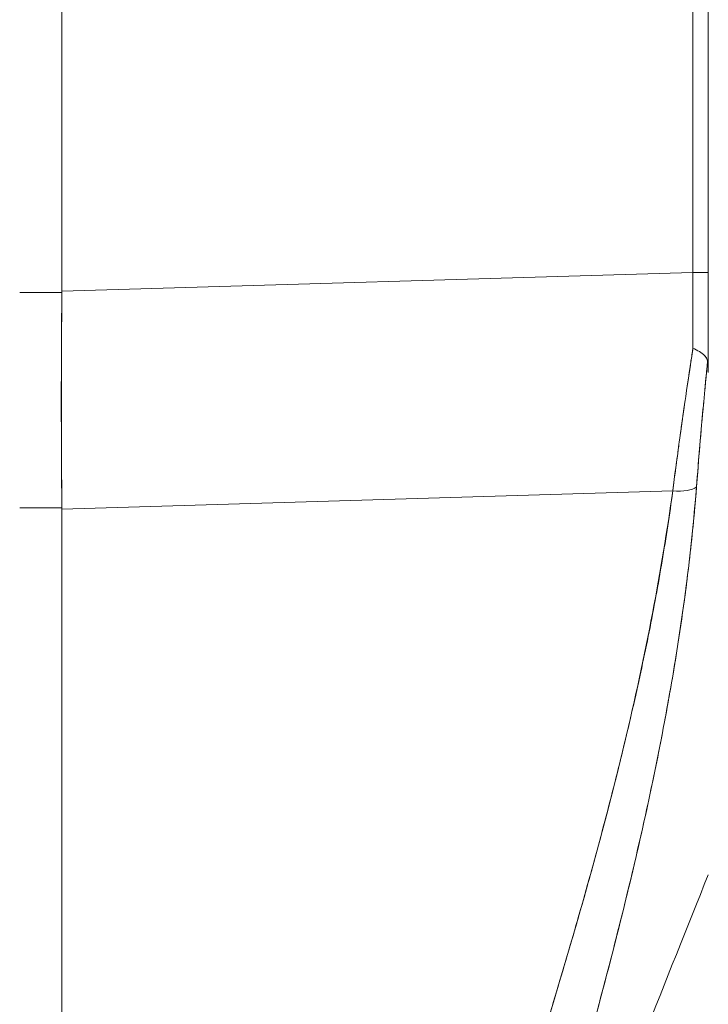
# Model space of a CAD drawing. Header units: inches. Extents: x 16 to 463, y 31 to 294.
# Tile 49 of 110: x 122.732 to 123.461, y 177.577 to 178.618. Entities that reach past the tile are written whole.
import ezdxf

# ---------------------------------------------------------------- set-up
doc = ezdxf.new("R2010")
doc.units = ezdxf.units.IN
doc.header["$LTSCALE"] = 28.571429
doc.header["$MEASUREMENT"] = 0
for name, color, linetype, lineweight in [('Hatch (ANSI)', 7, 'Continuous', 5), ('Symbol (ANSI)', 7, 'Continuous', 5), ('Visible (ANSI)', 7, 'Continuous', 5)]:
    doc.layers.add(name, color=color, linetype=linetype, lineweight=lineweight)
doc.styles.add('ROMANS', font='romans.shx')
doc.dimstyles.new('Default (ANSI)$7', dxfattribs={"dimscale": 28.571429, "dimtxt": 0.1, "dimasz": 0.098425, "dimexe": 0.125, "dimexo": 0.0625, "dimgap": 0.031496, "dimtad": 0, "dimtih": 1, "dimtoh": 1, "dimrnd": 1e-08, "dimzin": 0, "dimdsep": 46, "dimtxsty": 'ROMANS', "dimcen": 0.09, "dimdle": 0.393701, "dimclrd": 256, "dimclre": 256, "dimclrt": 256, "dimadec": 0, "dimazin": 0, "dimtfac": 1, "dimtofl": 0, "dimtmove": 0, "dimatfit": 3, "dimfxl": 1, "dimtolj": 1, "dimtzin": 0, "dimlwd": -1, "dimlwe": -1, "dimarcsym": 0})

msp = doc.modelspace()

# ---------------------------------------------------------------- hatches: boundary and pattern name
at = {"layer": 'Hatch (ANSI)'}
h = msp.add_hatch(dxfattribs=at)
h.set_pattern_fill('ANSI31', color=256, scale=28.5714, angle=105, style=0)
edge = h.paths.add_edge_path()
edge.add_line((121.8574, 218.6036), (122.5761, 218.6036))
edge.add_ellipse((122.5761, 218.5724), major_axis=(0, 0.0312), ratio=1, start_angle=270, end_angle=360, ccw=False)
edge.add_line((122.6074, 218.5724), (122.6074, 138.6349))
edge.add_ellipse((122.5761, 138.6349), major_axis=(0.0313, 0), ratio=1, start_angle=270, end_angle=360, ccw=False)
edge.add_line((122.5761, 138.6036), (121.8574, 138.6036))
edge.add_line((121.8574, 138.6036), (121.8574, 138.4786))
edge.add_line((121.8574, 138.4786), (122.5761, 138.4786))
edge.add_ellipse((122.5761, 138.6349), major_axis=(0, -0.1563), ratio=1, start_angle=0, end_angle=90)
edge.add_line((122.7324, 138.6349), (122.7324, 218.5724))
edge.add_ellipse((122.5761, 218.5724), major_axis=(0.1562, 0), ratio=1, start_angle=0, end_angle=90)
edge.add_line((122.5761, 218.7286), (121.8574, 218.7286))
edge.add_line((121.8574, 218.7286), (121.8574, 218.6036))

# ---------------------------------------------------------------- linework, layer by layer
at = {"layer": 'Visible (ANSI)'}
for p, q in [((122.777, 179.3952), (122.777, 178.3311)), ((122.777, 178.3311), (122.777, 179.3952)), ((123.4445, 178.351), (123.4445, 179.2773)), ((123.4445, 179.2773), (123.4445, 178.351)), ((123.4607, 179.2773), (123.4607, 178.351)), ((122.777, 178.3311), (123.4445, 178.351)), ((123.4445, 178.351), (122.777, 178.3311)), ((122.777, 178.3298), (122.777, 178.3311)), ((122.777, 178.3298), (122.7324, 178.3298)), ((122.7324, 178.3298), (122.777, 178.3298)), ((123.4231, 178.1197), (122.777, 178.1005)), ((122.777, 178.1005), (123.4231, 178.1197)), ((122.7324, 178.1018), (122.777, 178.1018)), ((122.777, 178.1018), (122.7324, 178.1018)), ((122.777, 178.1005), (122.777, 178.1018)), ((122.9174, 178.1047), (122.9174, 178.1047)), ((123.4214, 178.1069), (123.4214, 178.1074)), ((123.4214, 178.1074), (123.4214, 178.1069)), ((122.777, 178.1005), (122.777, 176.6955)), ((122.777, 176.6955), (122.777, 178.1005)), ((123.3959, 177.784), (123.3959, 177.784)), ((123.3959, 177.784), (123.3959, 177.784)), ((123.3916, 177.7648), (123.3916, 177.7648)), ((123.3916, 177.7648), (123.3916, 177.7648))]:
    msp.add_line(p, q, dxfattribs=at)
for centre, major_axis, ratio, start_param, end_param in [((123.4411, 178.3502), (-0.0006, 0.6986), 0.004751, 4.598699, 4.713533), ((123.441, 178.351), (0.0197, 0), 0.001274, 0.000001, 1.396264), ((123.4411, 178.3502), (0.0006, -0.6986), 0.004766, 1.457106, 1.571939), ((123.441, 178.351), (0.0197, 0), 0.001274, 0, 1.396263), ((123.4607, 178.4075), (0, 0.7052), 0.00001, 1.651088, 1.80192), ((122.8204, 178.3284), (-0.0073, -0.6885), 0.063015, 4.711075, 5.048502), ((123.4176, 178.1327), (0.033, -0.005), 0.369446, 4.934676, 5.954037), ((123.4176, 178.1327), (0.033, -0.005), 0.369446, 4.934676, 5.954036), ((123.4135, 177.8361), (0.0118, 0), 0.607629, 3.991151, 3.991238), ((123.4135, 177.8361), (-0.0118, 0), 0.607629, 0.849545, 0.849633), ((123.4065, 177.8163), (-0.0092, 0.00741), 0.041164, 1.231443, 1.231559), ((123.4065, 177.8163), (0.0092, -0.00741), 0.041184, 4.373039, 4.373155)]:
    msp.add_ellipse(centre, major_axis=major_axis, ratio=ratio, start_param=start_param, end_param=end_param, dxfattribs=at)
for points, knots in [([(122.777, 178.3298), (122.777, 178.3299), (122.777, 178.3301), (122.777, 178.3302), (122.777, 178.3304), (122.777, 178.3305), (122.777, 178.3307), (122.777, 178.3308), (122.777, 178.331), (122.777, 178.3311)], [0, 0, 0, 0, 0.333333, 0.333333, 0.333333, 0.666667, 0.666667, 0.666667, 1, 1, 1, 1]), ([(122.777, 178.1018), (122.7768, 178.1262), (122.7766, 178.151), (122.7765, 178.1762), (122.7764, 178.2014), (122.7764, 178.2269), (122.7765, 178.2525), (122.7766, 178.2782), (122.7768, 178.304), (122.777, 178.3298)], [0, 0, 0, 0, 0.333333, 0.333333, 0.333333, 0.666667, 0.666667, 0.666667, 1, 1, 1, 1]), ([(123.4445, 178.2709), (123.4419, 178.2537), (123.4393, 178.2366), (123.4368, 178.2197), (123.4344, 178.2027), (123.432, 178.1858), (123.4297, 178.1692), (123.4274, 178.1525), (123.4252, 178.136), (123.4231, 178.1197)], [0, 0, 0, 0, 0.333333, 0.333333, 0.333333, 0.666667, 0.666667, 0.666667, 1, 1, 1, 1]), ([(123.4231, 178.1197), (123.4246, 178.1308), (123.426, 178.142), (123.4276, 178.1533), (123.4283, 178.1586), (123.429, 178.1639), (123.4297, 178.1692), (123.4305, 178.1752), (123.4314, 178.1813), (123.4322, 178.1874), (123.4337, 178.1981), (123.4353, 178.2089), (123.4368, 178.2196), (123.4369, 178.2204), (123.4371, 178.2212), (123.4372, 178.222), (123.4389, 178.2336), (123.4406, 178.2452), (123.4424, 178.2569), (123.4431, 178.2616), (123.4438, 178.2662), (123.4445, 178.2709)], [0, 0, 0, 0, 0.227322, 0.227322, 0.227322, 0.333333, 0.333333, 0.333333, 0.45463, 0.45463, 0.45463, 0.666667, 0.666667, 0.666667, 0.681967, 0.681967, 0.681967, 0.9093, 0.9093, 0.9093, 1, 1, 1, 1]), ([(123.46, 178.2575), (123.4596, 178.2589), (123.4589, 178.2602), (123.4581, 178.2614), (123.4577, 178.262), (123.4573, 178.2625), (123.4568, 178.263), (123.4553, 178.2646), (123.4535, 178.2659), (123.4514, 178.2672), (123.4493, 178.2685), (123.4469, 178.2698), (123.4445, 178.2709)], [0, 0, 0, 0, 0.227317, 0.227317, 0.227317, 0.333333, 0.333333, 0.333333, 0.666667, 0.666667, 0.666667, 1, 1, 1, 1]), ([(123.4445, 178.2709), (123.4469, 178.2698), (123.4493, 178.2685), (123.4514, 178.2672), (123.4535, 178.2659), (123.4554, 178.2646), (123.4568, 178.263), (123.4583, 178.2614), (123.4593, 178.2595), (123.46, 178.2575)], [0, 0, 0, 0, 0.333333, 0.333333, 0.333333, 0.666667, 0.666667, 0.666667, 1, 1, 1, 1]), ([(123.46, 178.2575), (123.4585, 178.2422), (123.4571, 178.227), (123.4557, 178.212), (123.4543, 178.197), (123.453, 178.1822), (123.4518, 178.1675), (123.4505, 178.1528), (123.4494, 178.1384), (123.4483, 178.1241)], [0, 0, 0, 0, 0.3333333, 0.3333333, 0.3333333, 0.6666667, 0.6666667, 0.6666667, 1, 1, 1, 1]), ([(123.46, 178.2575), (123.46, 178.2572), (123.4599, 178.2569), (123.4599, 178.2566), (123.4588, 178.2452), (123.4577, 178.2338), (123.4567, 178.2226), (123.4556, 178.2113), (123.4546, 178.2002), (123.4537, 178.1891), (123.4527, 178.1781), (123.4517, 178.1671), (123.4508, 178.1563), (123.45, 178.1454), (123.4491, 178.1347), (123.4483, 178.1241)], [0, 0, 0, 0, 0.0066, 0.0066, 0.0066, 0.256927, 0.256927, 0.256927, 0.505833, 0.505833, 0.505833, 0.753477, 0.753477, 0.753477, 1, 1, 1, 1]), ([(123.4607, 178.2449), (123.4607, 178.2466), (123.4607, 178.2482), (123.4607, 178.2497), (123.4606, 178.2512), (123.4606, 178.2527), (123.4605, 178.254), (123.4604, 178.2553), (123.4602, 178.2564), (123.46, 178.2575)], [0, 0, 0, 0, 0.333333, 0.333333, 0.333333, 0.666667, 0.666667, 0.666667, 1, 1, 1, 1]), ([(123.4607, 178.2449), (123.4607, 178.2466), (123.4607, 178.2482), (123.4607, 178.2497), (123.4606, 178.2512), (123.4606, 178.2527), (123.4605, 178.254), (123.4604, 178.2553), (123.4602, 178.2564), (123.46, 178.2575)], [0, 0, 0, 0, 0.333333, 0.333333, 0.333333, 0.666667, 0.666667, 0.666667, 1, 1, 1, 1]), ([(123.4483, 178.1241), (123.4455, 178.0885), (123.4418, 178.0532), (123.4372, 178.0177), (123.4326, 177.9822), (123.4271, 177.9464), (123.4207, 177.91), (123.4143, 177.8735), (123.4071, 177.8365), (123.3989, 177.7983), (123.3908, 177.7602), (123.3817, 177.7209), (123.3717, 177.6802), (123.3617, 177.6394), (123.3507, 177.597), (123.3386, 177.5526), (123.3265, 177.5082), (123.3133, 177.4617), (123.299, 177.4124), (123.2846, 177.3631), (123.269, 177.311), (123.252, 177.2554), (123.235, 177.1997), (123.2167, 177.1405), (123.1968, 177.077), (123.1769, 177.0134), (123.1556, 176.9455), (123.133, 176.8734)], [0, 0, 0, 0, 0.111111, 0.111111, 0.111111, 0.222222, 0.222222, 0.222222, 0.333333, 0.333333, 0.333333, 0.444444, 0.444444, 0.444444, 0.555556, 0.555556, 0.555556, 0.666667, 0.666667, 0.666667, 0.777778, 0.777778, 0.777778, 0.888889, 0.888889, 0.888889, 1, 1, 1, 1]), ([(123.4483, 178.1241), (123.4473, 178.1119), (123.4462, 178.0996), (123.445, 178.0871), (123.4439, 178.0748), (123.4425, 178.0624), (123.4411, 178.0498), (123.4397, 178.0374), (123.4381, 178.0249), (123.4365, 178.0122), (123.4348, 177.9997), (123.433, 177.9871), (123.4311, 177.9743), (123.4293, 177.9617), (123.4272, 177.9489), (123.4251, 177.936), (123.423, 177.9232), (123.4208, 177.9103), (123.4184, 177.8973), (123.4163, 177.8855), (123.4141, 177.8737), (123.4118, 177.8618), (123.4116, 177.8605), (123.4114, 177.8593), (123.4111, 177.858), (123.4086, 177.8448), (123.4059, 177.8316), (123.4031, 177.8182), (123.4003, 177.8048), (123.3975, 177.7913), (123.3945, 177.7777), (123.3915, 177.7641), (123.3884, 177.7503), (123.3852, 177.7365), (123.3819, 177.7226), (123.3786, 177.7086), (123.3752, 177.6944), (123.3717, 177.6802), (123.3682, 177.6659), (123.3645, 177.6515), (123.3609, 177.6369), (123.3571, 177.6222), (123.3532, 177.6074), (123.3497, 177.594), (123.3461, 177.5804), (123.3424, 177.5667), (123.342, 177.5652), (123.3416, 177.5638), (123.3412, 177.5623), (123.3371, 177.5469), (123.3328, 177.5314), (123.3285, 177.5158), (123.3241, 177.5), (123.3196, 177.484), (123.315, 177.468), (123.3103, 177.4516), (123.3056, 177.4351), (123.3008, 177.4185), (123.2958, 177.4016), (123.2908, 177.3846), (123.2858, 177.3674), (123.2806, 177.3499), (123.2753, 177.3322), (123.2699, 177.3144), (123.2644, 177.2962), (123.2589, 177.2779), (123.2532, 177.2594), (123.2511, 177.2522), (123.2489, 177.245), (123.2467, 177.2379), (123.243, 177.226), (123.2394, 177.2141), (123.2357, 177.2021), (123.2296, 177.1823), (123.2234, 177.1624), (123.2172, 177.1423), (123.2108, 177.1216), (123.2043, 177.1008), (123.1977, 177.0798), (123.1909, 177.0582), (123.1841, 177.0364), (123.1772, 177.0144), (123.1701, 176.9917), (123.1629, 176.9689), (123.1557, 176.9458), (123.1482, 176.9219), (123.1406, 176.8978), (123.133, 176.8734)], [0, 0, 0, 0, 0.037382, 0.037382, 0.037382, 0.074234, 0.074234, 0.074234, 0.110636, 0.110636, 0.110636, 0.146671, 0.146671, 0.146671, 0.182417, 0.182417, 0.182417, 0.217957, 0.217957, 0.217957, 0.25, 0.25, 0.25, 0.253368, 0.253368, 0.253368, 0.288725, 0.288725, 0.288725, 0.324095, 0.324095, 0.324095, 0.359547, 0.359547, 0.359547, 0.39515, 0.39515, 0.39515, 0.430974, 0.430974, 0.430974, 0.467089, 0.467089, 0.467089, 0.5, 0.5, 0.5, 0.503564, 0.503564, 0.503564, 0.540473, 0.540473, 0.540473, 0.577897, 0.577897, 0.577897, 0.615918, 0.615918, 0.615918, 0.654622, 0.654622, 0.654622, 0.694093, 0.694093, 0.694093, 0.734423, 0.734423, 0.734423, 0.75, 0.75, 0.75, 0.775706, 0.775706, 0.775706, 0.818036, 0.818036, 0.818036, 0.861515, 0.861515, 0.861515, 0.906243, 0.906243, 0.906243, 0.952322, 0.952322, 0.952322, 1, 1, 1, 1]), ([(123.4231, 178.1197), (123.4114, 178.0359), (123.3946, 177.947), (123.3722, 177.853), (123.3498, 177.759), (123.3216, 177.6599), (123.2899, 177.5558), (123.2582, 177.4517), (123.2228, 177.3426), (123.1863, 177.2288), (123.1497, 177.115), (123.112, 176.9964), (123.0722, 176.8729)], [0, 0, 0, 0, 0.25, 0.25, 0.25, 0.5, 0.5, 0.5, 0.75, 0.75, 0.75, 1, 1, 1, 1]), ([(123.0722, 176.8729), (123.0798, 176.8971), (123.0874, 176.9213), (123.0951, 176.9455), (123.1024, 176.9684), (123.1097, 176.9913), (123.117, 177.0143), (123.124, 177.0361), (123.1311, 177.058), (123.1381, 177.0798), (123.1448, 177.1006), (123.1515, 177.1215), (123.1583, 177.1423), (123.1647, 177.1623), (123.1712, 177.1822), (123.1776, 177.2021), (123.1838, 177.2212), (123.19, 177.2403), (123.1962, 177.2594), (123.2021, 177.2778), (123.208, 177.2961), (123.2139, 177.3144), (123.2196, 177.3321), (123.2253, 177.3497), (123.2309, 177.3673), (123.2363, 177.3843), (123.2417, 177.4013), (123.2471, 177.4183), (123.2523, 177.4348), (123.2575, 177.4512), (123.2627, 177.4676), (123.2653, 177.4761), (123.268, 177.4847), (123.2706, 177.4932), (123.2729, 177.5005), (123.2752, 177.5079), (123.2775, 177.5153), (123.2823, 177.5307), (123.287, 177.5461), (123.2917, 177.5615), (123.2962, 177.5765), (123.3007, 177.5915), (123.3051, 177.6065), (123.3095, 177.6211), (123.3137, 177.6356), (123.318, 177.6502), (123.3221, 177.6645), (123.3262, 177.6787), (123.3302, 177.6929), (123.3341, 177.7068), (123.3379, 177.7208), (123.3417, 177.7347), (123.3455, 177.7483), (123.3491, 177.762), (123.3527, 177.7756), (123.3562, 177.789), (123.3596, 177.8024), (123.363, 177.8158), (123.3663, 177.8289), (123.3696, 177.8421), (123.3727, 177.8553), (123.3758, 177.8683), (123.3789, 177.8812), (123.3818, 177.8942), (123.3847, 177.907), (123.3876, 177.9199), (123.3903, 177.9327), (123.393, 177.9453), (123.3956, 177.958), (123.3982, 177.9707), (123.4006, 177.9832), (123.4031, 177.9958), (123.4054, 178.0084), (123.4077, 178.0208), (123.4098, 178.0333), (123.4119, 178.0457), (123.414, 178.0581), (123.416, 178.0705), (123.4179, 178.0828), (123.4197, 178.0951), (123.4215, 178.1074), (123.4231, 178.1197)], [0, 0, 0, 0, 0.058373, 0.058373, 0.058373, 0.113771, 0.113771, 0.113771, 0.166588, 0.166588, 0.166588, 0.217025, 0.217025, 0.217025, 0.265271, 0.265271, 0.265271, 0.311506, 0.311506, 0.311506, 0.355892, 0.355892, 0.355892, 0.398581, 0.398581, 0.398581, 0.439711, 0.439711, 0.439711, 0.479413, 0.479413, 0.479413, 0.5, 0.5, 0.5, 0.517807, 0.517807, 0.517807, 0.555021, 0.555021, 0.555021, 0.59116, 0.59116, 0.59116, 0.62632, 0.62632, 0.62632, 0.660593, 0.660593, 0.660593, 0.694065, 0.694065, 0.694065, 0.726815, 0.726815, 0.726815, 0.75892, 0.75892, 0.75892, 0.79045, 0.79045, 0.79045, 0.821471, 0.821471, 0.821471, 0.852043, 0.852043, 0.852043, 0.882223, 0.882223, 0.882223, 0.912065, 0.912065, 0.912065, 0.941613, 0.941613, 0.941613, 0.970914, 0.970914, 0.970914, 1, 1, 1, 1]), ([(122.777, 178.1005), (122.777, 178.1007), (122.777, 178.1008), (122.777, 178.1009), (122.777, 178.1011), (122.777, 178.1012), (122.777, 178.1014), (122.777, 178.1015), (122.777, 178.1016), (122.777, 178.1018)], [0, 0, 0, 0, 0.333333, 0.333333, 0.333333, 0.666667, 0.666667, 0.666667, 1, 1, 1, 1]), ([(123.2459, 177.1559), (123.2712, 177.225), (123.2961, 177.2917), (123.3206, 177.356), (123.345, 177.4203), (123.3689, 177.4821), (123.3923, 177.5417), (123.4157, 177.6013), (123.4385, 177.6586), (123.4607, 177.7136)], [0, 0, 0, 0, 0.333333, 0.333333, 0.333333, 0.666667, 0.666667, 0.666667, 1, 1, 1, 1])]:
    msp.add_open_spline(points, degree=3, knots=knots, dxfattribs=at)
for points in [[(123.4065, 177.8346), (123.4065, 177.8346), (123.4065, 177.8346), (123.4065, 177.8346)], [(123.4065, 177.8346), (123.4065, 177.8346), (123.4065, 177.8346), (123.4065, 177.8346)], [(123.4072, 177.8381), (123.4072, 177.8381), (123.4072, 177.8381), (123.4072, 177.8381)], [(123.4072, 177.8381), (123.4072, 177.8381), (123.4072, 177.8381), (123.4072, 177.8381)], [(123.4019, 177.8124), (123.4019, 177.8124), (123.4019, 177.8124), (123.4019, 177.8124)], [(123.402, 177.8128), (123.402, 177.8128), (123.402, 177.8128), (123.402, 177.8128)], [(123.4607, 177.7135), (123.4607, 177.7135), (123.4607, 177.7135), (123.4607, 177.7135)]]:
    msp.add_open_spline(points, degree=3, dxfattribs=at)

# ---------------------------------------------------------------- leaders
at = {"layer": 'Symbol (ANSI)', "annotation_type": 0, "has_hookline": 1, "hookline_direction": 0, "text_width": 32.2025}
msp.add_leader([(113.6498, 177.7911), (123.2502, 162.7516), (126.0624, 162.7516)], dimstyle='Default (ANSI)$7', override={"dimtad": 0}, dxfattribs=at)

doc.saveas('drawing.dxf')
